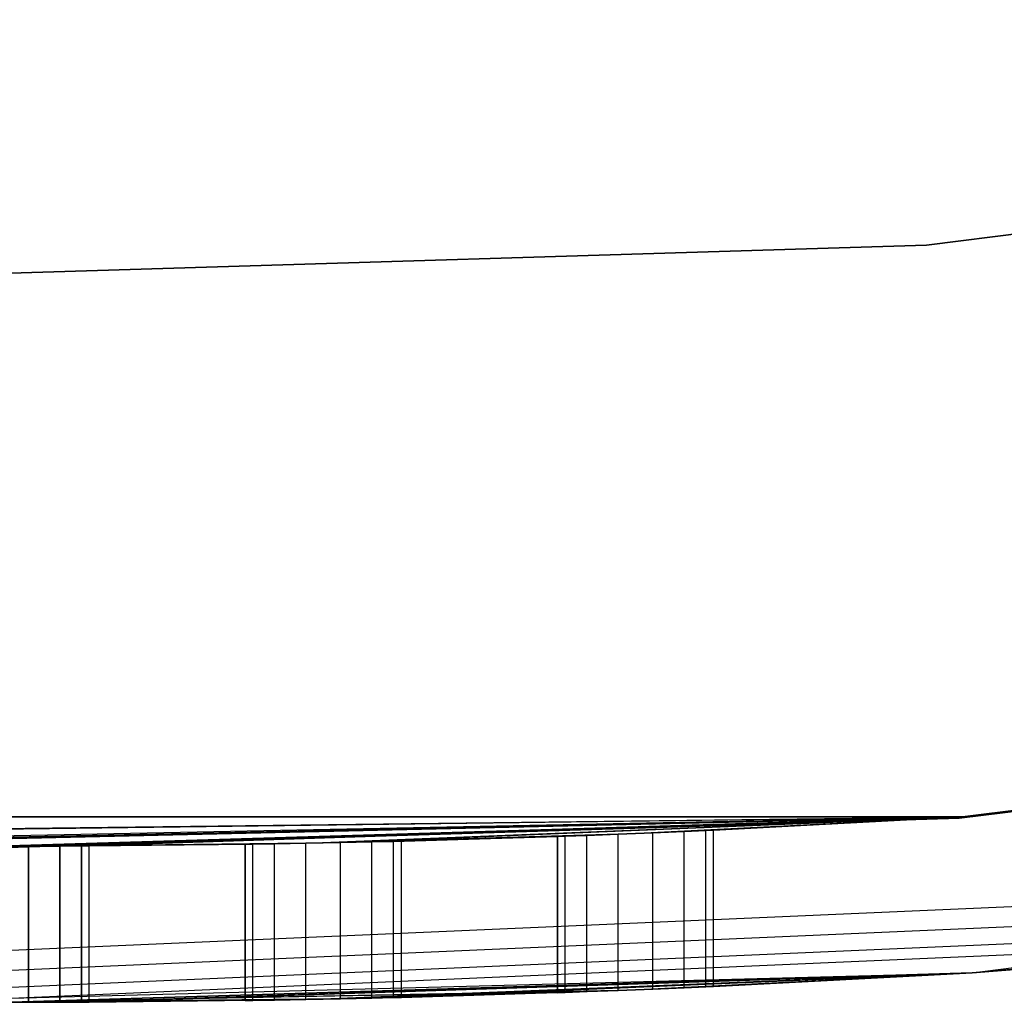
# Model space of a CAD drawing. Extents: x -12.6 to 17.4, y -15 to 15.
# Tile 5 of 27: x 2.5 to 3.4, y -15 to -14.1. Entities that reach past the tile are written whole.
import ezdxf

# ---------------------------------------------------------------- set-up
doc = ezdxf.new("R2010")
doc.units = 0
doc.header["$LTSCALE"] = 2.54
doc.layers.get('0').update_dxf_attribs({"color": 13, "linetype": 'CONTINUOUS'})

# ---------------------------------------------------------------- blocks, each defined once
blk = doc.blocks.new('Z_O_ENIE_LID_ROUND_LED_50W')
at = {"color": 0}
for p, q in [((17.77684, -14.05652, 4.59046), (16.02954, -14.27288, 4.59046)), ((16.02954, -14.27288, 3.29046), (17.77684, -14.05652, 3.29046)), ((17.77684, -14.05652, 4.59046), (16.02954, -14.27288, 4.59046)), ((16.02954, -14.27288, 3.29046), (17.77684, -14.05652, 3.29046)), ((15.14922, -14.3, 3.29046), (16.02954, -14.27288, 3.29046)), ((16.02954, -14.27288, 4.59046), (15.14922, -14.3, 4.59046)), ((16.02954, -14.27288, 4.59046), (15.14922, -14.3, 4.59046)), ((15.14922, -14.3, 3.29046), (16.02954, -14.27288, 3.29046)), ((16.02954, -14.27288, 4.59046), (16.02954, -14.27288, 3.29046)), ((16.02954, -14.27288, 4.59046), (16.02954, -14.27288, 3.29046)), ((17.87867, -14.59715, 0.44733), (16.06417, -14.82184, 0.44733)), ((16.06417, -14.82184, 2.34733), (17.87867, -14.59715, 2.34733)), ((17.87867, -14.59715, 2.54733), (16.06417, -14.82184, 2.54733)), ((16.06417, -14.82184, 4.84733), (17.87867, -14.59715, 4.84733)), ((16.06417, -14.82184, 4.84733), (17.87867, -14.59715, 4.84733)), ((17.87867, -14.59715, 0.44733), (16.06417, -14.82184, 0.44733)), ((17.87867, -14.59715, 2.54733), (16.06417, -14.82184, 2.54733)), ((16.06417, -14.82184, 2.34733), (17.87867, -14.59715, 2.34733)), ((16.07341, -14.97155, 0.44733), (17.90623, -14.7446, 0.44733)), ((16.07341, -14.97155, 0.44733), (17.90623, -14.7446, 0.44733)), ((14.23581, -14.82184, 2.34733), (16.06417, -14.82184, 2.34733)), ((16.06417, -14.82184, 2.54733), (14.23581, -14.82184, 2.54733)), ((16.06417, -14.82184, 2.54733), (14.23581, -14.82184, 2.54733)), ((14.23581, -14.82184, 2.34733), (16.06417, -14.82184, 2.34733)), ((14.59675, -14.83969, 0.88869), (16.06417, -14.82184, 0.44733)), ((14.59675, -14.83969, 0.88869), (16.06417, -14.82184, 0.44733)), ((14.61756, -14.84045, 0.91479), (16.06417, -14.82184, 0.44733)), ((14.61756, -14.84045, 0.91479), (16.06417, -14.82184, 0.44733)), ((16.06417, -14.82184, 0.44733), (14.8333, -14.84662, 0.87421)), ((16.06417, -14.82184, 0.44733), (14.8333, -14.84662, 0.87421)), ((14.86668, -14.8473, 0.87421), (16.06417, -14.82184, 0.44733)), ((14.86668, -14.8473, 0.87421), (16.06417, -14.82184, 0.44733)), ((14.89675, -14.84784, 0.88869), (16.06417, -14.82184, 0.44733)), ((14.89675, -14.84784, 0.88869), (16.06417, -14.82184, 0.44733)), ((14.91756, -14.84818, 0.91479), (16.06417, -14.82184, 0.44733)), ((14.91756, -14.84818, 0.91479), (16.06417, -14.82184, 0.44733)), ((15.1333, -14.84999, 0.87421), (16.06417, -14.82184, 0.44733)), ((15.1333, -14.84999, 0.87421), (16.06417, -14.82184, 0.44733)), ((16.06417, -14.82184, 0.44733), (15.14999, -14.85, 0.44733)), ((16.06417, -14.82184, 2.54733), (15.14999, -14.85, 4.84733)), ((15.14999, -14.85, 4.84733), (16.06417, -14.82184, 4.84733)), ((16.06417, -14.82184, 2.54733), (15.14999, -14.85, 4.84733)), ((15.14999, -14.85, 4.84733), (16.06417, -14.82184, 4.84733)), ((16.06417, -14.82184, 0.44733), (15.14999, -14.85, 0.44733)), ((15.16668, -14.84999, 0.87421), (16.06417, -14.82184, 0.44733)), ((15.16668, -14.84999, 0.87421), (16.06417, -14.82184, 0.44733)), ((15.16668, -14.84999, 2.12045), (16.06417, -14.82184, 2.34733)), ((15.16668, -14.84999, 2.12045), (16.06417, -14.82184, 2.34733)), ((16.06417, -14.82184, 0.44733), (15.19675, -14.84993, 0.88869)), ((16.06417, -14.82184, 0.44733), (15.19675, -14.84993, 0.88869)), ((15.21756, -14.84985, 0.91479), (16.06417, -14.82184, 0.44733)), ((15.21756, -14.84985, 0.91479), (16.06417, -14.82184, 0.44733)), ((15.4333, -14.8473, 0.87421), (16.06417, -14.82184, 0.44733)), ((15.4333, -14.8473, 0.87421), (16.06417, -14.82184, 0.44733)), ((15.4333, -14.8473, 2.12045), (16.06417, -14.82184, 2.34733)), ((15.4333, -14.8473, 2.12045), (16.06417, -14.82184, 2.34733)), ((15.46668, -14.84662, 0.87421), (16.06417, -14.82184, 0.44733)), ((15.46668, -14.84662, 0.87421), (16.06417, -14.82184, 0.44733)), ((16.06417, -14.82184, 2.34733), (15.46668, -14.84662, 2.12045)), ((16.06417, -14.82184, 2.34733), (15.46668, -14.84662, 2.12045)), ((15.7333, -14.83854, 0.87421), (16.06417, -14.82184, 0.44733)), ((15.7333, -14.83854, 0.87421), (16.06417, -14.82184, 0.44733)), ((15.7333, -14.83854, 2.12045), (16.06417, -14.82184, 2.34733)), ((15.7333, -14.83854, 2.12045), (16.06417, -14.82184, 2.34733)), ((15.76668, -14.83719, 0.87421), (16.06417, -14.82184, 0.44733)), ((15.76668, -14.83719, 0.87421), (16.06417, -14.82184, 0.44733)), ((15.76668, -14.83719, 2.12045), (16.06417, -14.82184, 2.34733)), ((15.76668, -14.83719, 2.12045), (16.06417, -14.82184, 2.34733)), ((15.79675, -14.83591, 0.88869), (16.06417, -14.82184, 0.44733)), ((15.79675, -14.83591, 0.88869), (16.06417, -14.82184, 0.44733)), ((15.79675, -14.83591, 2.10596), (16.06417, -14.82184, 2.34733)), ((15.79675, -14.83591, 2.10596), (16.06417, -14.82184, 2.34733)), ((15.81756, -14.83499, 0.91479), (16.06417, -14.82184, 0.44733)), ((15.81756, -14.83499, 0.91479), (16.06417, -14.82184, 0.44733)), ((15.81756, -14.83499, 2.07987), (16.06417, -14.82184, 2.34733)), ((15.81756, -14.83499, 2.07987), (16.06417, -14.82184, 2.34733)), ((15.82499, -14.83465, 0.94733), (16.06417, -14.82184, 0.44733)), ((15.82499, -14.83465, 0.94733), (16.06417, -14.82184, 0.44733)), ((15.82499, -14.83465, 2.04733), (16.06417, -14.82184, 2.34733)), ((15.82499, -14.83465, 2.04733), (16.06417, -14.82184, 2.34733)), ((16.06417, -14.82184, 0.44733), (16.06417, -14.82184, 2.34733)), ((16.06417, -14.82184, 0.44733), (16.06417, -14.82184, 2.34733)), ((16.06417, -14.82184, 2.54733), (16.06417, -14.82184, 4.84733)), ((16.06417, -14.82184, 2.54733), (16.06417, -14.82184, 4.84733)), ((15.7333, -14.83854, 2.12045), (15.46668, -14.84662, 2.12045)), ((15.7333, -14.83854, 2.12045), (15.46668, -14.84662, 2.12045)), ((15.70323, -14.83969, 0.88869), (15.46668, -14.84662, 0.87421)), ((15.70323, -14.83969, 0.88869), (15.46668, -14.84662, 0.87421)), ((15.46668, -14.84662, 2.12045), (15.70323, -14.83969, 2.10596)), ((15.46668, -14.84662, 2.12045), (15.70323, -14.83969, 2.10596)), ((15.46668, -14.84662, 2.12045), (15.68242, -14.84045, 2.07987)), ((15.46668, -14.84662, 0.87421), (15.68242, -14.84045, 0.91479)), ((15.46668, -14.84662, 2.12045), (15.68242, -14.84045, 2.07987)), ((15.46668, -14.84662, 0.87421), (15.68242, -14.84045, 0.91479)), ((15.68242, -14.84045, 2.07987), (15.49675, -14.84595, 2.10596)), ((15.49675, -14.84595, 0.88869), (15.68242, -14.84045, 0.91479)), ((15.49675, -14.84595, 0.88869), (15.68242, -14.84045, 0.91479)), ((15.68242, -14.84045, 2.07987), (15.49675, -14.84595, 2.10596)), ((15.51756, -14.84545, 0.91479), (15.68242, -14.84045, 0.91479)), ((15.51756, -14.84545, 0.91479), (15.68242, -14.84045, 0.91479)), ((15.51756, -14.84545, 2.07987), (15.68242, -14.84045, 2.07987)), ((15.51756, -14.84545, 2.07987), (15.68242, -14.84045, 2.07987)), ((15.52499, -14.84526, 0.94733), (15.67499, -14.84072, 0.94733)), ((15.52499, -14.84526, 0.94733), (15.67499, -14.84072, 0.94733)), ((15.52499, -14.84526, 2.04733), (15.67499, -14.84072, 2.04733)), ((15.52499, -14.84526, 2.04733), (15.67499, -14.84072, 2.04733)), ((15.67499, -14.84072, 0.94733), (15.68242, -14.84045, 0.91479)), ((15.68242, -14.84045, 2.07987), (15.67499, -14.84072, 2.04733)), ((15.67499, -14.84072, 0.94733), (15.68242, -14.84045, 0.91479)), ((15.68242, -14.84045, 2.07987), (15.67499, -14.84072, 2.04733)), ((15.67499, -14.84072, 2.04733), (15.67499, -14.84072, 0.94733)), ((15.67499, -14.84072, 0.94733), (15.67499, -14.99081, 0.94733)), ((15.67499, -14.99081, 2.04733), (15.67499, -14.84072, 2.04733)), ((15.67499, -14.84072, 2.04733), (15.67499, -14.84072, 0.94733)), ((15.67499, -14.99081, 2.04733), (15.67499, -14.84072, 2.04733)), ((15.67499, -14.84072, 0.94733), (15.67499, -14.99081, 0.94733)), ((15.68242, -14.84045, 0.91479), (15.70323, -14.83969, 0.88869)), ((15.70323, -14.83969, 2.10596), (15.68242, -14.84045, 2.07987)), ((15.68242, -14.84045, 0.91479), (15.70323, -14.83969, 0.88869)), ((15.70323, -14.83969, 2.10596), (15.68242, -14.84045, 2.07987)), ((15.68242, -14.99055, 0.91479), (15.68242, -14.84045, 0.91479)), ((15.68242, -14.99055, 0.91479), (15.68242, -14.84045, 0.91479)), ((15.68242, -14.99055, 2.07987), (15.68242, -14.84045, 2.07987)), ((15.68242, -14.99055, 2.07987), (15.68242, -14.84045, 2.07987)), ((15.70323, -14.83969, 0.88869), (15.7333, -14.83854, 0.87421)), ((15.7333, -14.83854, 2.12045), (15.70323, -14.83969, 2.10596)), ((15.70323, -14.83969, 0.88869), (15.7333, -14.83854, 0.87421)), ((15.7333, -14.83854, 2.12045), (15.70323, -14.83969, 2.10596)), ((15.70323, -14.98979, 0.88869), (15.70323, -14.83969, 0.88869)), ((15.70323, -14.98979, 0.88869), (15.70323, -14.83969, 0.88869)), ((15.70323, -14.98979, 2.10596), (15.70323, -14.83969, 2.10596)), ((15.70323, -14.98979, 2.10596), (15.70323, -14.83969, 2.10596)), ((15.7333, -14.83854, 0.87421), (15.76668, -14.83719, 0.87421)), ((15.76668, -14.83719, 2.12045), (15.7333, -14.83854, 2.12045)), ((15.7333, -14.83854, 0.87421), (15.76668, -14.83719, 0.87421)), ((15.76668, -14.83719, 2.12045), (15.7333, -14.83854, 2.12045)), ((15.7333, -14.98865, 0.87421), (15.7333, -14.83854, 0.87421)), ((15.7333, -14.98865, 0.87421), (15.7333, -14.83854, 0.87421)), ((15.7333, -14.98865, 2.12045), (15.7333, -14.83854, 2.12045)), ((15.7333, -14.98865, 2.12045), (15.7333, -14.83854, 2.12045)), ((15.76668, -14.83719, 0.87421), (15.79675, -14.83591, 0.88869)), ((15.79675, -14.83591, 2.10596), (15.76668, -14.83719, 2.12045)), ((15.76668, -14.83719, 0.87421), (15.79675, -14.83591, 0.88869)), ((15.79675, -14.83591, 2.10596), (15.76668, -14.83719, 2.12045)), ((15.76668, -14.98732, 0.87421), (15.76668, -14.83719, 0.87421)), ((15.76668, -14.98732, 0.87421), (15.76668, -14.83719, 0.87421)), ((15.76668, -14.98732, 2.12045), (15.76668, -14.83719, 2.12045)), ((15.76668, -14.98732, 2.12045), (15.76668, -14.83719, 2.12045)), ((15.79675, -14.83591, 0.88869), (15.81756, -14.83499, 0.91479)), ((15.81756, -14.83499, 2.07987), (15.79675, -14.83591, 2.10596)), ((15.79675, -14.83591, 0.88869), (15.81756, -14.83499, 0.91479)), ((15.81756, -14.83499, 2.07987), (15.79675, -14.83591, 2.10596)), ((15.79675, -14.98605, 0.88869), (15.79675, -14.83591, 0.88869)), ((15.79675, -14.98605, 0.88869), (15.79675, -14.83591, 0.88869)), ((15.79675, -14.98605, 2.10596), (15.79675, -14.83591, 2.10596)), ((15.79675, -14.98605, 2.10596), (15.79675, -14.83591, 2.10596)), ((15.81756, -14.83499, 0.91479), (15.82499, -14.83465, 0.94733)), ((15.82499, -14.83465, 2.04733), (15.81756, -14.83499, 2.07987)), ((15.81756, -14.83499, 0.91479), (15.82499, -14.83465, 0.94733)), ((15.82499, -14.83465, 2.04733), (15.81756, -14.83499, 2.07987)), ((15.81756, -14.98514, 0.91479), (15.81756, -14.83499, 0.91479)), ((15.81756, -14.98514, 0.91479), (15.81756, -14.83499, 0.91479)), ((15.81756, -14.98514, 2.07987), (15.81756, -14.83499, 2.07987)), ((15.81756, -14.98514, 2.07987), (15.81756, -14.83499, 2.07987)), ((15.82499, -14.83465, 0.94733), (15.82499, -14.83465, 2.04733)), ((15.82499, -14.9848, 0.94733), (15.82499, -14.83465, 0.94733)), ((15.82499, -14.83465, 0.94733), (15.82499, -14.83465, 2.04733)), ((15.82499, -14.9848, 0.94733), (15.82499, -14.83465, 0.94733)), ((15.82499, -14.9848, 2.04733), (15.82499, -14.83465, 2.04733)), ((15.82499, -14.9848, 2.04733), (15.82499, -14.83465, 2.04733)), ((15.1333, -14.84999, 0.87421), (15.16668, -14.84999, 0.87421)), ((15.16668, -14.84999, 2.12045), (15.1333, -14.84999, 2.12045)), ((15.1333, -14.84999, 0.87421), (15.16668, -14.84999, 0.87421)), ((15.16668, -14.84999, 2.12045), (15.1333, -14.84999, 2.12045)), ((15.16668, -14.84999, 2.12045), (15.4333, -14.8473, 2.12045)), ((15.16668, -14.84999, 2.12045), (15.4333, -14.8473, 2.12045)), ((15.40323, -14.84784, 2.10596), (15.16668, -14.84999, 2.12045)), ((15.40323, -14.84784, 2.10596), (15.16668, -14.84999, 2.12045)), ((15.38242, -14.84818, 2.07987), (15.16668, -14.84999, 2.12045)), ((15.38242, -14.84818, 2.07987), (15.16668, -14.84999, 2.12045)), ((15.16668, -14.84999, 0.87421), (15.19675, -14.84993, 0.88869)), ((15.19675, -14.84993, 2.10596), (15.16668, -14.84999, 2.12045)), ((15.16668, -14.84999, 0.87421), (15.19675, -14.84993, 0.88869)), ((15.19675, -14.84993, 2.10596), (15.16668, -14.84999, 2.12045)), ((15.16668, -14.99999, 0.87421), (15.16668, -14.84999, 0.87421)), ((15.16668, -14.99999, 0.87421), (15.16668, -14.84999, 0.87421)), ((15.16668, -14.84999, 2.12045), (15.16668, -14.99999, 2.12045)), ((15.16668, -14.84999, 2.12045), (15.16668, -14.99999, 2.12045)), ((15.38242, -14.84818, 2.07987), (15.19675, -14.84993, 2.10596)), ((15.38242, -14.84818, 2.07987), (15.19675, -14.84993, 2.10596)), ((15.19675, -14.84993, 0.88869), (15.21756, -14.84985, 0.91479)), ((15.21756, -14.84985, 2.07987), (15.19675, -14.84993, 2.10596)), ((15.19675, -14.84993, 0.88869), (15.21756, -14.84985, 0.91479)), ((15.21756, -14.84985, 2.07987), (15.19675, -14.84993, 2.10596)), ((15.19675, -14.99993, 0.88869), (15.19675, -14.84993, 0.88869)), ((15.19675, -14.99993, 0.88869), (15.19675, -14.84993, 0.88869)), ((15.19675, -14.84993, 2.10596), (15.19675, -14.99993, 2.10596)), ((15.19675, -14.84993, 2.10596), (15.19675, -14.99993, 2.10596)), ((15.4333, -14.8473, 0.87421), (15.21756, -14.84985, 0.91479)), ((15.4333, -14.8473, 0.87421), (15.21756, -14.84985, 0.91479)), ((15.40323, -14.84784, 0.88869), (15.21756, -14.84985, 0.91479)), ((15.40323, -14.84784, 0.88869), (15.21756, -14.84985, 0.91479)), ((15.21756, -14.84985, 0.91479), (15.38242, -14.84818, 0.91479)), ((15.21756, -14.84985, 0.91479), (15.38242, -14.84818, 0.91479)), ((15.21756, -14.84985, 2.07987), (15.38242, -14.84818, 2.07987)), ((15.21756, -14.84985, 2.07987), (15.38242, -14.84818, 2.07987)), ((15.21756, -14.84985, 0.91479), (15.22499, -14.84981, 0.94733)), ((15.22499, -14.84981, 2.04733), (15.21756, -14.84985, 2.07987)), ((15.21756, -14.84985, 0.91479), (15.22499, -14.84981, 0.94733)), ((15.22499, -14.84981, 2.04733), (15.21756, -14.84985, 2.07987)), ((15.21756, -14.99985, 0.91479), (15.21756, -14.84985, 0.91479)), ((15.21756, -14.99985, 0.91479), (15.21756, -14.84985, 0.91479)), ((15.21756, -14.84985, 2.07987), (15.21756, -14.99985, 2.07987)), ((15.21756, -14.84985, 2.07987), (15.21756, -14.99985, 2.07987)), ((15.22499, -14.84981, 0.94733), (15.37499, -14.8483, 0.94733)), ((15.22499, -14.84981, 0.94733), (15.37499, -14.8483, 0.94733)), ((15.22499, -14.84981, 2.04733), (15.37499, -14.8483, 2.04733)), ((15.22499, -14.84981, 2.04733), (15.37499, -14.8483, 2.04733)), ((15.22499, -14.84981, 0.94733), (15.22499, -14.84981, 2.04733)), ((15.22499, -14.99981, 0.94733), (15.22499, -14.84981, 0.94733)), ((15.22499, -14.84981, 0.94733), (15.22499, -14.84981, 2.04733)), ((15.22499, -14.99981, 0.94733), (15.22499, -14.84981, 0.94733)), ((15.22499, -14.99981, 2.04733), (15.22499, -14.84981, 2.04733)), ((15.22499, -14.99981, 2.04733), (15.22499, -14.84981, 2.04733)), ((15.37499, -14.8483, 0.94733), (15.38242, -14.84818, 0.91479)), ((15.38242, -14.84818, 2.07987), (15.37499, -14.8483, 2.04733)), ((15.37499, -14.8483, 0.94733), (15.38242, -14.84818, 0.91479)), ((15.38242, -14.84818, 2.07987), (15.37499, -14.8483, 2.04733)), ((15.37499, -14.8483, 2.04733), (15.37499, -14.8483, 0.94733)), ((15.37499, -14.8483, 0.94733), (15.37499, -14.99831, 0.94733)), ((15.37499, -14.99831, 2.04733), (15.37499, -14.8483, 2.04733)), ((15.37499, -14.8483, 2.04733), (15.37499, -14.8483, 0.94733)), ((15.37499, -14.99831, 2.04733), (15.37499, -14.8483, 2.04733)), ((15.37499, -14.8483, 0.94733), (15.37499, -14.99831, 0.94733)), ((15.38242, -14.84818, 0.91479), (15.40323, -14.84784, 0.88869)), ((15.40323, -14.84784, 2.10596), (15.38242, -14.84818, 2.07987)), ((15.38242, -14.84818, 0.91479), (15.40323, -14.84784, 0.88869)), ((15.40323, -14.84784, 2.10596), (15.38242, -14.84818, 2.07987)), ((15.38242, -14.9982, 0.91479), (15.38242, -14.84818, 0.91479)), ((15.38242, -14.9982, 0.91479), (15.38242, -14.84818, 0.91479)), ((15.38242, -14.9982, 2.07987), (15.38242, -14.84818, 2.07987)), ((15.38242, -14.9982, 2.07987), (15.38242, -14.84818, 2.07987)), ((15.40323, -14.84784, 0.88869), (15.4333, -14.8473, 0.87421)), ((15.4333, -14.8473, 2.12045), (15.40323, -14.84784, 2.10596)), ((15.40323, -14.84784, 0.88869), (15.4333, -14.8473, 0.87421)), ((15.4333, -14.8473, 2.12045), (15.40323, -14.84784, 2.10596)), ((15.40323, -14.99786, 0.88869), (15.40323, -14.84784, 0.88869)), ((15.40323, -14.99786, 0.88869), (15.40323, -14.84784, 0.88869)), ((15.40323, -14.99786, 2.10596), (15.40323, -14.84784, 2.10596)), ((15.40323, -14.99786, 2.10596), (15.40323, -14.84784, 2.10596)), ((15.4333, -14.8473, 0.87421), (15.46668, -14.84662, 0.87421)), ((15.46668, -14.84662, 2.12045), (15.4333, -14.8473, 2.12045)), ((15.4333, -14.8473, 0.87421), (15.46668, -14.84662, 0.87421)), ((15.46668, -14.84662, 2.12045), (15.4333, -14.8473, 2.12045)), ((15.4333, -14.99732, 0.87421), (15.4333, -14.8473, 0.87421)), ((15.4333, -14.99732, 0.87421), (15.4333, -14.8473, 0.87421)), ((15.4333, -14.99732, 2.12045), (15.4333, -14.8473, 2.12045)), ((15.4333, -14.99732, 2.12045), (15.4333, -14.8473, 2.12045)), ((15.49675, -14.84595, 2.10596), (15.46668, -14.84662, 2.12045)), ((15.46668, -14.84662, 0.87421), (15.49675, -14.84595, 0.88869)), ((15.46668, -14.84662, 0.87421), (15.49675, -14.84595, 0.88869)), ((15.49675, -14.84595, 2.10596), (15.46668, -14.84662, 2.12045)), ((15.46668, -14.99666, 0.87421), (15.46668, -14.84662, 0.87421)), ((15.46668, -14.99666, 0.87421), (15.46668, -14.84662, 0.87421)), ((15.46668, -14.99666, 2.12045), (15.46668, -14.84662, 2.12045)), ((15.46668, -14.99666, 2.12045), (15.46668, -14.84662, 2.12045)), ((15.49675, -14.84595, 0.88869), (15.51756, -14.84545, 0.91479)), ((15.51756, -14.84545, 2.07987), (15.49675, -14.84595, 2.10596)), ((15.49675, -14.84595, 0.88869), (15.51756, -14.84545, 0.91479)), ((15.51756, -14.84545, 2.07987), (15.49675, -14.84595, 2.10596)), ((15.49675, -14.99599, 0.88869), (15.49675, -14.84595, 0.88869)), ((15.49675, -14.99599, 0.88869), (15.49675, -14.84595, 0.88869)), ((15.49675, -14.99599, 2.10596), (15.49675, -14.84595, 2.10596)), ((15.49675, -14.99599, 2.10596), (15.49675, -14.84595, 2.10596)), ((15.51756, -14.84545, 0.91479), (15.52499, -14.84526, 0.94733)), ((15.52499, -14.84526, 2.04733), (15.51756, -14.84545, 2.07987)), ((15.51756, -14.84545, 0.91479), (15.52499, -14.84526, 0.94733)), ((15.52499, -14.84526, 2.04733), (15.51756, -14.84545, 2.07987)), ((15.51756, -14.9955, 0.91479), (15.51756, -14.84545, 0.91479)), ((15.51756, -14.9955, 0.91479), (15.51756, -14.84545, 0.91479)), ((15.51756, -14.9955, 2.07987), (15.51756, -14.84545, 2.07987)), ((15.51756, -14.9955, 2.07987), (15.51756, -14.84545, 2.07987)), ((15.52499, -14.84526, 0.94733), (15.52499, -14.84526, 2.04733)), ((15.52499, -14.99531, 0.94733), (15.52499, -14.84526, 0.94733)), ((15.52499, -14.84526, 0.94733), (15.52499, -14.84526, 2.04733)), ((15.52499, -14.99531, 0.94733), (15.52499, -14.84526, 0.94733)), ((15.52499, -14.99531, 2.04733), (15.52499, -14.84526, 2.04733)), ((15.52499, -14.99531, 2.04733), (15.52499, -14.84526, 2.04733)), ((15.14999, -14.95, 4.84733), (16.45297, -14.89311, 4.84733)), ((15.14999, -14.95, 4.84733), (16.45297, -14.89311, 4.84733)), ((15.14999, -14.96913, 4.84352), (16.45464, -14.91217, 4.84352)), ((15.14999, -14.96913, 4.84352), (16.45464, -14.91217, 4.84352)), ((15.14999, -14.98536, 4.83268), (16.45605, -14.92833, 4.83268)), ((15.14999, -14.98536, 4.83268), (16.45605, -14.92833, 4.83268)), ((15.14999, -14.99619, 4.81646), (16.457, -14.93913, 4.81646)), ((15.14999, -14.99619, 4.81646), (16.457, -14.93913, 4.81646)), ((16.457, -14.93913, 4.81646), (16.07341, -14.97155, 4.79733)), ((16.457, -14.93913, 4.81646), (16.07341, -14.97155, 4.79733)), ((16.07341, -14.97155, 0.44733), (16.45733, -14.94292, 4.79733)), ((16.45733, -14.94292, 4.79733), (16.07341, -14.97155, 4.79733)), ((16.07341, -14.97155, 0.44733), (16.45733, -14.94292, 4.79733)), ((16.45733, -14.94292, 4.79733), (16.07341, -14.97155, 4.79733)), ((15.14999, -15, 0.44733), (16.07341, -14.97155, 0.44733)), ((16.07341, -14.97155, 4.79733), (15.14999, -15, 4.79733)), ((15.14999, -15, 0.44733), (16.07341, -14.97155, 0.44733)), ((15.14999, -14.99619, 4.81646), (16.07341, -14.97155, 4.79733)), ((15.14999, -14.99619, 4.81646), (16.07341, -14.97155, 4.79733)), ((16.07341, -14.97155, 4.79733), (15.14999, -15, 4.79733)), ((15.19675, -14.99993, 0.88869), (16.07341, -14.97155, 0.44733)), ((15.19675, -14.99993, 0.88869), (16.07341, -14.97155, 0.44733)), ((15.21756, -14.99985, 0.91479), (16.07341, -14.97155, 0.44733)), ((15.21756, -14.99985, 0.91479), (16.07341, -14.97155, 0.44733)), ((15.4333, -14.99732, 0.87421), (16.07341, -14.97155, 0.44733)), ((15.4333, -14.99732, 0.87421), (16.07341, -14.97155, 0.44733)), ((16.07341, -14.97155, 0.44733), (15.46668, -14.99666, 0.87421)), ((16.07341, -14.97155, 0.44733), (15.46668, -14.99666, 0.87421)), ((15.49675, -14.99599, 0.88869), (16.07341, -14.97155, 0.44733)), ((15.49675, -14.99599, 0.88869), (16.07341, -14.97155, 0.44733)), ((15.51756, -14.9955, 0.91479), (16.07341, -14.97155, 0.44733)), ((15.51756, -14.9955, 0.91479), (16.07341, -14.97155, 0.44733)), ((15.7333, -14.98865, 0.87421), (16.07341, -14.97155, 0.44733)), ((15.7333, -14.98865, 0.87421), (16.07341, -14.97155, 0.44733)), ((15.7333, -14.98865, 2.12045), (16.07341, -14.97155, 4.79733)), ((15.7333, -14.98865, 2.12045), (16.07341, -14.97155, 4.79733)), ((15.76668, -14.98732, 0.87421), (16.07341, -14.97155, 0.44733)), ((15.76668, -14.98732, 0.87421), (16.07341, -14.97155, 0.44733)), ((15.76668, -14.98732, 2.12045), (16.07341, -14.97155, 4.79733)), ((15.76668, -14.98732, 2.12045), (16.07341, -14.97155, 4.79733)), ((16.07341, -14.97155, 0.44733), (15.79675, -14.98605, 0.88869)), ((16.07341, -14.97155, 4.79733), (15.79675, -14.98605, 2.10596)), ((16.07341, -14.97155, 4.79733), (15.79675, -14.98605, 2.10596)), ((16.07341, -14.97155, 0.44733), (15.79675, -14.98605, 0.88869)), ((15.81756, -14.98514, 2.07987), (16.07341, -14.97155, 4.79733)), ((15.81756, -14.98514, 0.91479), (16.07341, -14.97155, 0.44733)), ((15.81756, -14.98514, 0.91479), (16.07341, -14.97155, 0.44733)), ((15.81756, -14.98514, 2.07987), (16.07341, -14.97155, 4.79733)), ((15.82499, -14.9848, 0.94733), (16.07341, -14.97155, 0.44733)), ((15.82499, -14.9848, 2.04733), (16.07341, -14.97155, 4.79733)), ((15.82499, -14.9848, 0.94733), (16.07341, -14.97155, 0.44733)), ((15.82499, -14.9848, 2.04733), (16.07341, -14.97155, 4.79733)), ((16.07341, -14.97155, 0.44733), (16.07341, -14.97155, 4.79733)), ((16.07341, -14.97155, 0.44733), (16.07341, -14.97155, 4.79733)), ((15.7333, -14.98865, 2.12045), (15.14999, -15, 4.79733)), ((15.7333, -14.98865, 2.12045), (15.14999, -15, 4.79733)), ((15.70323, -14.98979, 2.10596), (15.14999, -15, 4.79733)), ((15.70323, -14.98979, 2.10596), (15.14999, -15, 4.79733)), ((15.70323, -14.98979, 2.10596), (15.46668, -14.99666, 2.12045)), ((15.70323, -14.98979, 2.10596), (15.46668, -14.99666, 2.12045)), ((15.68242, -14.99055, 2.07987), (15.46668, -14.99666, 2.12045)), ((15.68242, -14.99055, 2.07987), (15.46668, -14.99666, 2.12045)), ((15.68242, -14.99055, 2.07987), (15.49675, -14.99599, 2.10596)), ((15.68242, -14.99055, 2.07987), (15.49675, -14.99599, 2.10596)), ((15.51756, -14.9955, 0.91479), (15.7333, -14.98865, 0.87421)), ((15.51756, -14.9955, 0.91479), (15.7333, -14.98865, 0.87421)), ((15.68242, -14.99055, 2.07987), (15.51756, -14.9955, 2.07987)), ((15.68242, -14.99055, 2.07987), (15.51756, -14.9955, 2.07987)), ((15.52499, -14.99531, 0.94733), (15.7333, -14.98865, 0.87421)), ((15.52499, -14.99531, 0.94733), (15.7333, -14.98865, 0.87421)), ((15.70323, -14.98979, 0.88869), (15.52499, -14.99531, 0.94733)), ((15.70323, -14.98979, 0.88869), (15.52499, -14.99531, 0.94733)), ((15.68242, -14.99055, 0.91479), (15.52499, -14.99531, 0.94733)), ((15.68242, -14.99055, 0.91479), (15.52499, -14.99531, 0.94733)), ((15.67499, -14.99081, 0.94733), (15.52499, -14.99531, 0.94733)), ((15.67499, -14.99081, 0.94733), (15.52499, -14.99531, 0.94733)), ((15.67499, -14.99081, 2.04733), (15.52499, -14.99531, 2.04733)), ((15.67499, -14.99081, 2.04733), (15.52499, -14.99531, 2.04733)), ((15.68242, -14.99055, 0.91479), (15.67499, -14.99081, 0.94733)), ((15.67499, -14.99081, 2.04733), (15.68242, -14.99055, 2.07987)), ((15.68242, -14.99055, 0.91479), (15.67499, -14.99081, 0.94733)), ((15.67499, -14.99081, 2.04733), (15.68242, -14.99055, 2.07987)), ((15.67499, -14.99081, 0.94733), (15.67499, -14.99081, 2.04733)), ((15.67499, -14.99081, 0.94733), (15.67499, -14.99081, 2.04733)), ((15.70323, -14.98979, 0.88869), (15.68242, -14.99055, 0.91479)), ((15.68242, -14.99055, 2.07987), (15.70323, -14.98979, 2.10596)), ((15.70323, -14.98979, 0.88869), (15.68242, -14.99055, 0.91479)), ((15.68242, -14.99055, 2.07987), (15.70323, -14.98979, 2.10596)), ((15.7333, -14.98865, 0.87421), (15.70323, -14.98979, 0.88869)), ((15.70323, -14.98979, 2.10596), (15.7333, -14.98865, 2.12045)), ((15.7333, -14.98865, 0.87421), (15.70323, -14.98979, 0.88869)), ((15.70323, -14.98979, 2.10596), (15.7333, -14.98865, 2.12045)), ((15.76668, -14.98732, 0.87421), (15.7333, -14.98865, 0.87421)), ((15.7333, -14.98865, 2.12045), (15.76668, -14.98732, 2.12045)), ((15.76668, -14.98732, 0.87421), (15.7333, -14.98865, 0.87421)), ((15.7333, -14.98865, 2.12045), (15.76668, -14.98732, 2.12045)), ((15.79675, -14.98605, 0.88869), (15.76668, -14.98732, 0.87421)), ((15.76668, -14.98732, 2.12045), (15.79675, -14.98605, 2.10596)), ((15.79675, -14.98605, 0.88869), (15.76668, -14.98732, 0.87421)), ((15.76668, -14.98732, 2.12045), (15.79675, -14.98605, 2.10596)), ((15.79675, -14.98605, 2.10596), (15.81756, -14.98514, 2.07987)), ((15.81756, -14.98514, 0.91479), (15.79675, -14.98605, 0.88869)), ((15.81756, -14.98514, 0.91479), (15.79675, -14.98605, 0.88869)), ((15.79675, -14.98605, 2.10596), (15.81756, -14.98514, 2.07987)), ((15.82499, -14.9848, 0.94733), (15.81756, -14.98514, 0.91479)), ((15.81756, -14.98514, 2.07987), (15.82499, -14.9848, 2.04733)), ((15.82499, -14.9848, 0.94733), (15.81756, -14.98514, 0.91479)), ((15.81756, -14.98514, 2.07987), (15.82499, -14.9848, 2.04733)), ((15.82499, -14.9848, 2.04733), (15.82499, -14.9848, 0.94733)), ((15.82499, -14.9848, 2.04733), (15.82499, -14.9848, 0.94733)), ((15.16668, -14.99999, 0.87421), (15.1333, -14.99999, 0.87421)), ((15.1333, -14.99999, 2.12045), (15.16668, -14.99999, 2.12045)), ((15.16668, -14.99999, 0.87421), (15.1333, -14.99999, 0.87421)), ((15.1333, -14.99999, 2.12045), (15.16668, -14.99999, 2.12045)), ((15.46668, -14.99666, 2.12045), (15.14999, -15, 4.79733)), ((15.46668, -14.99666, 2.12045), (15.14999, -15, 4.79733)), ((15.4333, -14.99732, 2.12045), (15.14999, -15, 4.79733)), ((15.4333, -14.99732, 2.12045), (15.14999, -15, 4.79733)), ((15.40323, -14.99786, 2.10596), (15.14999, -15, 4.79733)), ((15.40323, -14.99786, 2.10596), (15.14999, -15, 4.79733)), ((15.19675, -14.99993, 0.88869), (15.14999, -15, 0.44733)), ((15.19675, -14.99993, 0.88869), (15.14999, -15, 0.44733)), ((15.16668, -14.99999, 0.87421), (15.14999, -15, 0.44733)), ((15.16668, -14.99999, 0.87421), (15.14999, -15, 0.44733)), ((15.16668, -14.99999, 2.12045), (15.14999, -15, 4.79733)), ((15.16668, -14.99999, 2.12045), (15.14999, -15, 4.79733)), ((15.40323, -14.99786, 2.10596), (15.16668, -14.99999, 2.12045)), ((15.40323, -14.99786, 2.10596), (15.16668, -14.99999, 2.12045)), ((15.38242, -14.9982, 2.07987), (15.16668, -14.99999, 2.12045)), ((15.38242, -14.9982, 2.07987), (15.16668, -14.99999, 2.12045)), ((15.19675, -14.99993, 0.88869), (15.16668, -14.99999, 0.87421)), ((15.16668, -14.99999, 2.12045), (15.19675, -14.99993, 2.10596)), ((15.19675, -14.99993, 0.88869), (15.16668, -14.99999, 0.87421)), ((15.16668, -14.99999, 2.12045), (15.19675, -14.99993, 2.10596)), ((15.38242, -14.9982, 2.07987), (15.19675, -14.99993, 2.10596)), ((15.38242, -14.9982, 2.07987), (15.19675, -14.99993, 2.10596)), ((15.21756, -14.99985, 0.91479), (15.19675, -14.99993, 0.88869)), ((15.19675, -14.99993, 2.10596), (15.21756, -14.99985, 2.07987)), ((15.21756, -14.99985, 0.91479), (15.19675, -14.99993, 0.88869)), ((15.19675, -14.99993, 2.10596), (15.21756, -14.99985, 2.07987)), ((15.21756, -14.99985, 0.91479), (15.4333, -14.99732, 0.87421)), ((15.21756, -14.99985, 0.91479), (15.4333, -14.99732, 0.87421)), ((15.38242, -14.9982, 2.07987), (15.21756, -14.99985, 2.07987)), ((15.38242, -14.9982, 2.07987), (15.21756, -14.99985, 2.07987)), ((15.22499, -14.99981, 0.94733), (15.21756, -14.99985, 0.91479)), ((15.21756, -14.99985, 2.07987), (15.22499, -14.99981, 2.04733)), ((15.22499, -14.99981, 0.94733), (15.21756, -14.99985, 0.91479)), ((15.21756, -14.99985, 2.07987), (15.22499, -14.99981, 2.04733)), ((15.22499, -14.99981, 0.94733), (15.4333, -14.99732, 0.87421)), ((15.22499, -14.99981, 0.94733), (15.4333, -14.99732, 0.87421)), ((15.40323, -14.99786, 0.88869), (15.22499, -14.99981, 0.94733)), ((15.40323, -14.99786, 0.88869), (15.22499, -14.99981, 0.94733)), ((15.38242, -14.9982, 0.91479), (15.22499, -14.99981, 0.94733)), ((15.38242, -14.9982, 0.91479), (15.22499, -14.99981, 0.94733)), ((15.37499, -14.99831, 0.94733), (15.22499, -14.99981, 0.94733)), ((15.37499, -14.99831, 0.94733), (15.22499, -14.99981, 0.94733)), ((15.37499, -14.99831, 2.04733), (15.22499, -14.99981, 2.04733)), ((15.37499, -14.99831, 2.04733), (15.22499, -14.99981, 2.04733)), ((15.22499, -14.99981, 2.04733), (15.22499, -14.99981, 0.94733)), ((15.22499, -14.99981, 2.04733), (15.22499, -14.99981, 0.94733)), ((15.38242, -14.9982, 0.91479), (15.37499, -14.99831, 0.94733)), ((15.37499, -14.99831, 2.04733), (15.38242, -14.9982, 2.07987)), ((15.38242, -14.9982, 0.91479), (15.37499, -14.99831, 0.94733)), ((15.37499, -14.99831, 2.04733), (15.38242, -14.9982, 2.07987)), ((15.37499, -14.99831, 0.94733), (15.37499, -14.99831, 2.04733)), ((15.37499, -14.99831, 0.94733), (15.37499, -14.99831, 2.04733)), ((15.40323, -14.99786, 0.88869), (15.38242, -14.9982, 0.91479)), ((15.38242, -14.9982, 2.07987), (15.40323, -14.99786, 2.10596)), ((15.40323, -14.99786, 0.88869), (15.38242, -14.9982, 0.91479)), ((15.38242, -14.9982, 2.07987), (15.40323, -14.99786, 2.10596)), ((15.4333, -14.99732, 0.87421), (15.40323, -14.99786, 0.88869)), ((15.40323, -14.99786, 2.10596), (15.4333, -14.99732, 2.12045)), ((15.4333, -14.99732, 0.87421), (15.40323, -14.99786, 0.88869)), ((15.40323, -14.99786, 2.10596), (15.4333, -14.99732, 2.12045)), ((15.46668, -14.99666, 0.87421), (15.4333, -14.99732, 0.87421)), ((15.4333, -14.99732, 2.12045), (15.46668, -14.99666, 2.12045)), ((15.46668, -14.99666, 0.87421), (15.4333, -14.99732, 0.87421)), ((15.4333, -14.99732, 2.12045), (15.46668, -14.99666, 2.12045)), ((15.49675, -14.99599, 0.88869), (15.46668, -14.99666, 0.87421)), ((15.46668, -14.99666, 2.12045), (15.49675, -14.99599, 2.10596)), ((15.49675, -14.99599, 0.88869), (15.46668, -14.99666, 0.87421)), ((15.46668, -14.99666, 2.12045), (15.49675, -14.99599, 2.10596)), ((15.51756, -14.9955, 0.91479), (15.49675, -14.99599, 0.88869)), ((15.49675, -14.99599, 2.10596), (15.51756, -14.9955, 2.07987)), ((15.51756, -14.9955, 0.91479), (15.49675, -14.99599, 0.88869)), ((15.49675, -14.99599, 2.10596), (15.51756, -14.9955, 2.07987)), ((15.52499, -14.99531, 0.94733), (15.51756, -14.9955, 0.91479)), ((15.51756, -14.9955, 2.07987), (15.52499, -14.99531, 2.04733)), ((15.52499, -14.99531, 0.94733), (15.51756, -14.9955, 0.91479)), ((15.51756, -14.9955, 2.07987), (15.52499, -14.99531, 2.04733)), ((15.52499, -14.99531, 2.04733), (15.52499, -14.99531, 0.94733)), ((15.52499, -14.99531, 2.04733), (15.52499, -14.99531, 0.94733))]:
    blk.add_line(p, q, dxfattribs=at)

msp = doc.modelspace()

# ---------------------------------------------------------------- linework, layer by layer
at = {"color": 0}
for p, q in [((5.17527, -14.59861, 4.82642), (3.36077, -14.8233, 4.82642)), ((3.36077, -14.8233, 3.32642), (5.17527, -14.59861, 3.32642)), ((5.17527, -14.59861, 4.82642), (3.36077, -14.8233, 4.82642)), ((3.36077, -14.8233, 3.32642), (5.17527, -14.59861, 3.32642)), ((3.36077, -14.8233, 4.82642), (2.44659, -14.85146, 4.82642)), ((2.44659, -14.85146, 3.32642), (3.36077, -14.8233, 3.32642)), ((2.44659, -14.85146, 3.32642), (3.36077, -14.8233, 3.32642)), ((3.36077, -14.8233, 4.82642), (2.44659, -14.85146, 4.82642)), ((3.36077, -14.8233, 4.82642), (3.36077, -14.8233, 3.32642)), ((3.36077, -14.8233, 4.82642), (3.36077, -14.8233, 3.32642))]:
    msp.add_line(p, q, dxfattribs=at)

# ---------------------------------------------------------------- block references
msp.add_blockref('Z_O_ENIE_LID_ROUND_LED_50W', (-12.7, 0), dxfattribs=at)

doc.saveas('drawing.dxf')
